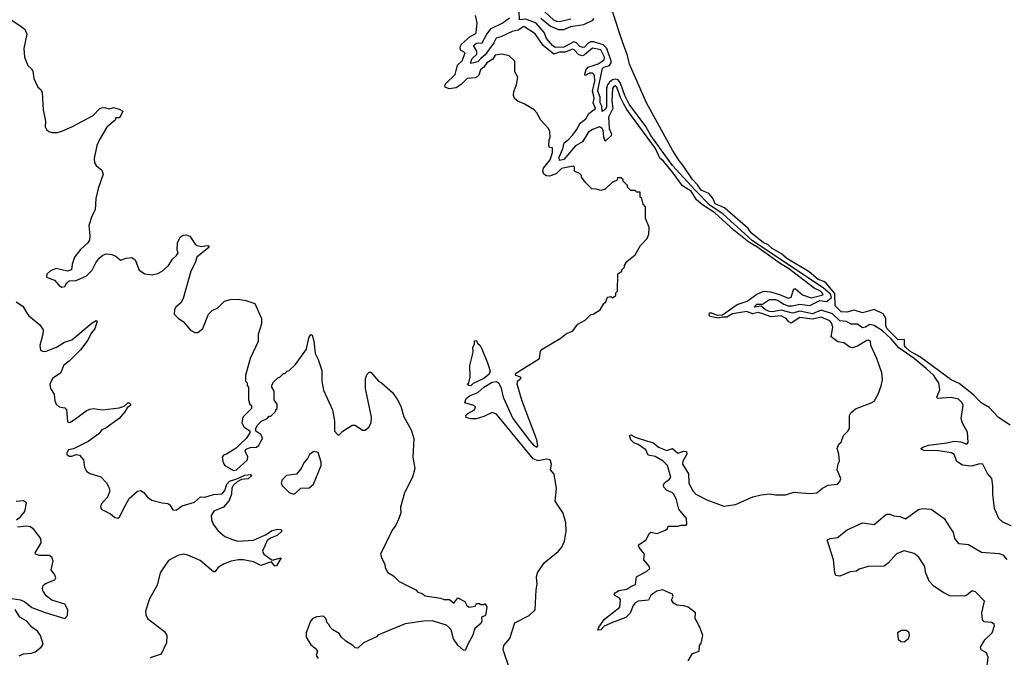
# Model space of a CAD drawing. Extents: x 2470790 to 2659118, y 702284 to 849036.
# Tile 92 of 154: x 2528809 to 2535696, y 797853 to 802316. Entities that reach past the tile are written whole.
import ezdxf

# ---------------------------------------------------------------- set-up
doc = ezdxf.new("R2010")
doc.units = 0

msp = doc.modelspace()

# ---------------------------------------------------------------- linework, layer by layer
at = {"layer": '0CON10XD'}
for points in [[(2535737.6, 799477.6), (2535655, 799532.5), (2535590.9, 799600.9), (2535535.5, 799635), (2535479.7, 799689.7), (2535379.7, 799769.7), (2535324.8, 799794.8), (2535111.5, 799951.5), (2535067.4, 799977.4), (2535034.5, 799995), (2535004.5, 800025), (2534998.6, 800035), (2534997.1, 800077.1), (2534955, 800074.8), (2534874.5, 800155), (2534866.7, 800175), (2534867.3, 800225), (2534848, 800258), (2534785, 800286.5), (2534705, 800264.6), (2534645, 800283.3), (2534595, 800269.6), (2534555, 800271.4), (2534513, 800313), (2534510.5, 800400.5), (2534450.9, 800470.9), (2534433.6, 800483.6), (2534395, 800496.7), (2534331.9, 800551.9), (2534174.1, 800645), (2534138.3, 800678.3), (2534071.5, 800715), (2534042.3, 800742.3), (2534013.1, 800755), (2533925, 800823.2), (2533903.6, 800853.6), (2533738.4, 800998.4), (2533675, 801026.9), (2533658, 801068), (2533628.5, 801098.5), (2533575, 801123.7), (2533550.5, 801160.5), (2533515, 801196.5), (2533448.8, 801298.8), (2533425.4, 801325), (2533375, 801403.3), (2533194.2, 801735), (2533075, 802004.2), (2533061.8, 802065), (2533025, 802161.2), (2532949.1, 802395)], [(2532236.2, 797775), (2532190, 797905), (2532196.7, 797935), (2532236.7, 797985), (2532273.3, 798095), (2532373.6, 798146.4), (2532414, 798185), (2532421.1, 798325), (2532429.2, 798365), (2532424.3, 798415), (2532430.8, 798445), (2532476.8, 798513.2), (2532576.9, 798593.1), (2532602.5, 798625), (2532620.8, 798665), (2532630.8, 798735), (2532629.2, 798795), (2532611.7, 798861.7), (2532555.6, 798945), (2532564, 799035), (2532546.7, 799135), (2532522.5, 799165), (2532530, 799205), (2532520, 799235), (2532495, 799239.5), (2532435, 799228.2), (2532401.8, 799241.8), (2532145, 799555.7), (2532115, 799566.7), (2532055, 799537.5), (2532003, 799523), (2531965, 799522.5), (2531931.7, 799531.7), (2531930, 799545), (2531945, 799560), (2531990, 799585), (2531997.5, 799605), (2531985.9, 799615.9), (2531923.3, 799633.3), (2531932.9, 799665), (2531955, 799684.4), (2532015, 799706.2), (2532055, 799743.8), (2532115, 799779.2), (2532145, 799783.3), (2532157.5, 799775), (2532173.9, 799743.9), (2532191.2, 799675), (2532259.2, 799525), (2532375, 799369.6), (2532405, 799335.6), (2532426.2, 799325), (2532434.3, 799335.7), (2532427.3, 799375), (2532325, 799646), (2532289.5, 799765), (2532292.6, 799787.4), (2532316.4, 799806.4), (2532312.5, 799815), (2532280, 799825), (2532276.7, 799835), (2532283.3, 799845), (2532445, 799943.8), (2532452.5, 799995), (2532465, 800010), (2532590, 800085), (2532635, 800118.8), (2532675, 800136.7), (2532714.1, 800185.9), (2532765, 800213.8), (2532805, 800252.5), (2532820, 800255), (2532870, 800285), (2532895, 800330), (2532908.3, 800341.7), (2532920, 800375), (2532945, 800377.5), (2532955, 800370), (2532980, 800385), (2532980, 800405), (2532990, 800415), (2532993, 800537), (2533020, 800555), (2533020, 800565), (2533040, 800585), (2533040, 800595), (2533057, 800623), (2533115, 800670), (2533152.5, 800735), (2533197.5, 800785), (2533210, 800815), (2533212.5, 800865), (2533187.5, 800925), (2533187, 801007), (2533170, 801025), (2533160, 801065), (2533150, 801075), (2533148.3, 801108.3), (2533125, 801110), (2533115, 801120), (2533085, 801120), (2533060, 801145), (2533060, 801155), (2533030, 801185), (2533030, 801195), (2533015, 801210), (2532991.7, 801208.3), (2532985, 801190), (2532955, 801180), (2532905, 801130), (2532875, 801120), (2532845, 801130), (2532811.7, 801131.7), (2532765, 801180), (2532740, 801215), (2532740, 801225), (2532725, 801240), (2532690, 801255), (2532690, 801285), (2532681.7, 801291.7), (2532598, 801275), (2532561.9, 801238.1), (2532515, 801221.5), (2532495, 801223.8), (2532475.6, 801235.6), (2532467.6, 801255), (2532472.6, 801277.4), (2532519.6, 801335), (2532535.6, 801385.6), (2532535, 801420), (2532515, 801422.5), (2532510, 801435), (2532512.5, 801475), (2532520, 801495), (2532516.7, 801536.7), (2532505, 801557.5), (2532453.9, 801613.9), (2532426.7, 801665), (2532407.5, 801685), (2532337.7, 801727.7), (2532295, 801743.3), (2532271.2, 801765), (2532263.8, 801785), (2532266.4, 801813.6), (2532285, 801860), (2532293, 801913), (2532271.7, 801951.7), (2532272.5, 802025), (2532233.9, 802063.9), (2532185, 802073.8), (2532135, 802068.8), (2532119.2, 802040.8), (2532077.9, 802015), (2532056.6, 801983.4), (2532033.2, 801965), (2532021.4, 801928.6), (2532012.2, 801917.8), (2531995, 801910), (2531938.5, 801905), (2531897.5, 801862.5), (2531861.7, 801838.3), (2531813, 801833), (2531786.4, 801845), (2531783.8, 801855), (2531790.1, 801869.9), (2531855, 801931.5), (2531871.7, 801998.3), (2531905, 802027.5), (2531924.2, 802085), (2531893.3, 802103.3), (2531890.7, 802125), (2531897.9, 802142.1), (2531960.7, 802199.3), (2531993.3, 802215), (2532001.2, 802225), (2532010, 802295), (2531997.5, 802345)], [(2533485, 797828.8), (2533515, 797880), (2533562.5, 797895), (2533563.3, 797935), (2533577, 797953), (2533587.5, 798005), (2533567.5, 798065), (2533533.6, 798123.6), (2533537.5, 798165), (2533485, 798203.3), (2533455, 798213.3), (2533405, 798217.5), (2533381.7, 798231.7), (2533367.5, 798255), (2533381.2, 798278.8), (2533375.6, 798295), (2533305.8, 798325.8), (2533265, 798316.5), (2533245, 798302.9), (2533225, 798285.7), (2533206.5, 798253.5), (2533135, 798245.3), (2533114.6, 798235), (2533099.4, 798215), (2533079, 798161), (2533049.4, 798130.6), (2532955, 798097.8), (2532898.2, 798071.8), (2532875, 798044.7), (2532852.6, 798042.6), (2532859.6, 798065), (2532900.3, 798119.7), (2533007.1, 798205), (2533011.1, 798255), (2533005, 798266.9), (2532972.9, 798285), (2532968.6, 798295), (2532975.6, 798305), (2532999.1, 798320.9), (2533055, 798331.1), (2533085, 798349.6), (2533116.2, 798363.8), (2533123.9, 798416.1), (2533196.7, 798455), (2533216, 798475), (2533212, 798492), (2533176, 798535), (2533180, 798575), (2533141.7, 798621.7), (2533138.8, 798635), (2533144.3, 798645.7), (2533190.8, 798675), (2533211.3, 798718.7), (2533225, 798728.8), (2533269.3, 798720.7), (2533327, 798743), (2533340, 798755), (2533345, 798770), (2533415, 798770), (2533435, 798777.5), (2533471.7, 798778.3), (2533476.7, 798785), (2533473.3, 798825), (2533419.8, 798889.8), (2533404.6, 798954.6), (2533385, 798994.2), (2533375, 799004.4), (2533332.4, 799022.4), (2533315.4, 799045), (2533313.1, 799056.9), (2533320, 799075), (2533355, 799098.9), (2533363.8, 799115), (2533339.7, 799195), (2533310, 799225), (2533255, 799259.1), (2533205, 799268.6), (2533188.5, 799305), (2533135, 799342.8), (2533104.9, 799354.9), (2533083.1, 799375), (2533073.8, 799406.2), (2533085, 799409.7), (2533114.2, 799394.2), (2533201.2, 799365), (2533243.3, 799355), (2533277.5, 799325), (2533335, 799301.2), (2533375, 799313.8), (2533412.8, 799282.8), (2533455, 799295.6), (2533473.8, 799293.8), (2533475.5, 799275.5), (2533448.9, 799225), (2533444.7, 799205), (2533487.8, 799137.8), (2533490.7, 799075), (2533515, 799020.5), (2533538.9, 798995), (2533615, 798955.7), (2533735, 798910), (2533815, 798922.5), (2533937, 798977), (2533995, 798990), (2534055, 798996.7), (2534095, 798990), (2534165, 798990), (2534225, 799008.8), (2534335, 799000), (2534385, 799003.3), (2534423.9, 799036.1), (2534465, 799057.5), (2534530, 799065), (2534547, 799083), (2534552.5, 799105), (2534527.5, 799165), (2534533.6, 799206.4), (2534542.5, 799225), (2534540, 799275), (2534527.5, 799315), (2534540, 799345), (2534555, 799360), (2534572.5, 799405), (2534602.5, 799435), (2534613.3, 799455), (2534612.5, 799545), (2534622.5, 799565), (2534655, 799592.5), (2534765.9, 799634.1), (2534785, 799646.7), (2534814, 799695), (2534835.8, 799754.2), (2534844, 799795), (2534840, 799845), (2534804.2, 799945), (2534763.3, 800035), (2534760, 800065), (2534745, 800073.3), (2534735, 800071.2), (2534669.1, 800030.9), (2534635, 800020), (2534614.7, 800024.7), (2534573.8, 800053.8), (2534531.7, 800061.7), (2534485.3, 800095.3), (2534497.3, 800165), (2534487.9, 800195), (2534475, 800207.3), (2534415, 800232.8), (2534355, 800219.4), (2534265, 800232), (2534205, 800192.9), (2534190.2, 800200.2), (2534171.4, 800225), (2534135, 800243.9), (2534065, 800236.8), (2534000.3, 800259.7), (2533975, 800266), (2533935, 800257.5), (2533895, 800272.7), (2533795, 800256.9), (2533755.5, 800235), (2533725, 800234.5), (2533695, 800225.8), (2533638, 800238), (2533631.4, 800245), (2533635, 800264.4), (2533648.9, 800265), (2533688.1, 800248.1), (2533725, 800251.2), (2533828.5, 800321.5), (2533897.4, 800345), (2533964.6, 800395.4), (2534015, 800416.1), (2534060.8, 800410.8), (2534123.4, 800393.4), (2534185, 800366.7), (2534205.9, 800375), (2534225, 800432.9), (2534235, 800431.1), (2534285, 800390.9), (2534345, 800368.9), (2534421.1, 800388.9), (2534428.4, 800395), (2534411.3, 800415), (2534367.5, 800437.5), (2534187.9, 800575), (2534128.7, 800608.7), (2533965, 800726), (2533908.8, 800758.8), (2533803.7, 800843.7), (2533670.6, 800965), (2533585, 801019.2), (2533543.4, 801055), (2533505, 801115.4), (2533445, 801152.5), (2533375, 801248.5), (2533311.9, 801325), (2533286.6, 801346.6), (2533256, 801415), (2533056.6, 801686.6), (2533036.2, 801723.8), (2533010.8, 801770.8), (2532986.7, 801845), (2532975, 801852.5), (2532965, 801848.9), (2532956.2, 801833.8), (2532950.8, 801745), (2532957.4, 801695), (2532926.8, 801635), (2532932.2, 801555), (2532947.8, 801515), (2532946.1, 801503.9), (2532905, 801465.4), (2532895, 801494.3), (2532890.7, 801540.7), (2532882.5, 801555), (2532865, 801566), (2532815, 801548.6), (2532785, 801526), (2532745, 801461.3), (2532696.7, 801433.3), (2532615, 801338.6), (2532585, 801330.8), (2532583.7, 801355), (2532607.3, 801412.7), (2532616.6, 801453.4), (2532645.6, 801474.4), (2532678.8, 801511.2), (2532704.9, 801545), (2532728.9, 801591.1), (2532768.7, 801621.3), (2532789.5, 801660.5), (2532835.9, 801694.1), (2532821.6, 801735), (2532827.8, 801765), (2532825, 801781.6), (2532815.4, 801815), (2532831.4, 801885), (2532828.9, 801928.9), (2532815, 801941.9), (2532795, 801940.8), (2532765, 801924.5), (2532763.3, 801935), (2532772.4, 801967.6), (2532785, 801983.3), (2532855, 802007.5), (2532897.4, 802035), (2532900.8, 802055), (2532875.2, 802105), (2532815, 802117.2), (2532760.6, 802069.4), (2532745, 802062.8), (2532720.5, 802070.5), (2532687.8, 802105), (2532675, 802110.2), (2532625, 802089.5), (2532585, 802089.8), (2532545, 802074.1), (2532471.8, 802135), (2532415, 802217.1), (2532335, 802267.8), (2532295, 802243.7), (2532255, 802234.4), (2532175, 802195.8), (2532142.7, 802187.3), (2532125.9, 802154.1), (2532065, 802069.4), (2532034.6, 802045.4), (2532015, 802020.5), (2531986.7, 802013.3), (2531965, 802009.2), (2531962.9, 802015), (2531974.2, 802045), (2532007.1, 802075), (2532006.4, 802096.4), (2531984.7, 802135), (2532005, 802152), (2532045, 802153.4), (2532076.7, 802215), (2532106.6, 802253.4), (2532185, 802292.2), (2532235, 802329.5)], [(2535745, 798773.1), (2535685, 798800), (2535657.5, 798825), (2535628, 798895), (2535615.3, 798995.3), (2535616.4, 799053.6), (2535609, 799105), (2535578.8, 799138.8), (2535545, 799204.4), (2535525, 799207.1), (2535465, 799191.1), (2535405, 799198.5), (2535363.9, 799223.9), (2535345, 799272.4), (2535326.2, 799285), (2535235, 799298.9), (2535135, 799301.1), (2535117.7, 799307.7), (2535114.6, 799315), (2535127.1, 799325), (2535165, 799338.4), (2535295, 799353.8), (2535343.7, 799366.3), (2535392.4, 799362.4), (2535435, 799345.4), (2535442.8, 799357.2), (2535437.8, 799427.8), (2535402.9, 799492.9), (2535394.1, 799525), (2535408.6, 799615), (2535402.5, 799635), (2535375, 799659.2), (2535325, 799672.3), (2535228, 799665), (2535225.4, 799675), (2535246.2, 799725), (2535237.4, 799775), (2535219.4, 799799.4), (2535204.2, 799825), (2535149.9, 799875), (2535064.7, 799945), (2534959.4, 800019.4), (2534905, 800082.5), (2534845, 800137.7), (2534785, 800176.7), (2534755, 800181.5), (2534725, 800163.5), (2534705, 800159.4), (2534670.6, 800185), (2534625, 800185.3), (2534593.1, 800203.1), (2534545, 800208.6), (2534495, 800256.1), (2534415, 800283.6), (2534355, 800256.5), (2534266.4, 800276.4), (2534215, 800261.5), (2534135, 800283.1), (2534075, 800271.7), (2534055, 800274.2), (2534026.1, 800285), (2533995, 800310), (2533947.1, 800305), (2533965, 800325.8), (2534005, 800324.4), (2534055, 800358.2), (2534096.9, 800356.9), (2534115, 800351.5), (2534155, 800323.9), (2534185, 800314.4), (2534215, 800313.7), (2534265, 800325.4), (2534335, 800315.6), (2534405, 800349.8), (2534455, 800344.3), (2534487.6, 800372.4), (2534481.2, 800395), (2534428.8, 800438.8), (2533935, 800768.2), (2533727.4, 800957.4), (2533639.9, 801015), (2533535, 801123.7), (2533375, 801295.1), (2533223.1, 801505), (2533188.4, 801568.4), (2533072.7, 801725), (2533041, 801785), (2533012.6, 801872.6), (2532995.7, 801895.7), (2532975, 801900.2), (2532955, 801894.3), (2532935, 801879.7), (2532920.8, 801859.2), (2532914.3, 801835), (2532913.3, 801705), (2532905, 801686.5), (2532884.4, 801674.4), (2532880.9, 801710.9), (2532870.6, 801735), (2532870.7, 801775), (2532854.4, 801815), (2532859.7, 801855), (2532885.7, 801975), (2532895, 801984.5), (2532935, 801996.4), (2532948.9, 802018.9), (2532916.4, 802115), (2532890.2, 802140.2), (2532825, 802160.8), (2532805, 802161.6), (2532785, 802152.6), (2532759.8, 802125), (2532745, 802121.1), (2532725, 802130.6), (2532704.9, 802154.9), (2532685, 802161.1), (2532615, 802123), (2532555, 802122), (2532535, 802134.8), (2532494.1, 802185), (2532476.9, 802226.9), (2532420.8, 802290.8), (2532350.8, 802320.8), (2532304.2, 802315), (2532303.8, 802376.2)], [(2532455, 802327.9), (2532521.1, 802271.1), (2532578, 802248), (2532615, 802246.5), (2532665, 802267.9), (2532755, 802281.8), (2532817.3, 802312.7), (2532824.9, 802325.1)], [(2532481.8, 802371.8), (2532544.2, 802315), (2532565, 802305.4), (2532585, 802304.5), (2532665, 802322)], [(2528755, 802312.5), (2528813.3, 802273.3), (2528845, 802250), (2528860, 802215), (2528837.5, 802115), (2528843.3, 802055), (2528867.5, 801995), (2528893, 801973), (2528902.5, 801955), (2528907.5, 801905), (2528937.5, 801845), (2528956.4, 801826.4), (2528966.4, 801806.4), (2528973.3, 801685), (2528990, 801605), (2528987, 801567), (2528997, 801547), (2529013.9, 801533.9), (2529037, 801527), (2529073, 801527), (2529105, 801536.7), (2529175, 801566.7), (2529323.6, 801646.4), (2529367, 801693), (2529380.7, 801699.3), (2529405, 801702.5), (2529435, 801692.5), (2529465, 801702.5), (2529505, 801690), (2529530, 801675), (2529515, 801640), (2529505, 801630), (2529481.7, 801628.3), (2529478.3, 801611.7), (2529420, 801565), (2529365, 801472.5), (2529350, 801435), (2529331.2, 801345), (2529333.8, 801315), (2529343.3, 801295), (2529383.6, 801263.6), (2529392.5, 801235), (2529357.5, 801135), (2529342.5, 801065), (2529337.5, 800985), (2529315, 800940), (2529293.8, 800876.2), (2529300, 800805), (2529297, 800773), (2529286.4, 800753.6), (2529235, 800707.5), (2529193.3, 800655), (2529176.7, 800605), (2529172.5, 800565), (2529145, 800556.7), (2529065, 800573.8), (2529025, 800557.5), (2529000, 800535), (2528997.5, 800515), (2529053.6, 800493.6), (2529085, 800456.7), (2529105, 800443.3), (2529125, 800447.5), (2529140, 800475), (2529155, 800487.5), (2529205, 800490), (2529276.4, 800523.6), (2529316.1, 800563.9), (2529341.2, 800615), (2529365, 800647.5), (2529391.7, 800668.3), (2529415, 800676.7), (2529453, 800673), (2529481.7, 800661.7), (2529515, 800632.5), (2529555, 800647.5), (2529595, 800652.5), (2529616.1, 800636.1), (2529645, 800562.5), (2529685, 800536.7), (2529735, 800530), (2529775, 800538.8), (2529805, 800556), (2529851.2, 800595), (2529879.4, 800640.6), (2529906.7, 800665), (2529917.5, 800685), (2529910, 800705), (2529912.5, 800755), (2529932.5, 800795), (2529952.3, 800807.7), (2529975, 800811.2), (2530000.5, 800800.5), (2530036.2, 800745), (2530051.2, 800735), (2530081.4, 800728.6), (2530105, 800733.8), (2530125, 800735.6), (2530135.9, 800724.1), (2530047.5, 800655), (2530036.4, 800613.6), (2530007.5, 800555), (2529952.5, 800365), (2529936.4, 800333.6), (2529902.5, 800305), (2529893, 800287), (2529890, 800255), (2529920, 800225), (2529953, 800203), (2530005, 800142.5), (2530035, 800127.5), (2530055, 800127.5), (2530090, 800155), (2530130, 800255), (2530155, 800280), (2530195, 800300), (2530243, 800347), (2530285, 800357.5), (2530335, 800360), (2530391.7, 800351.7), (2530455, 800330), (2530500, 800225), (2530501.7, 800188.3), (2530478.3, 800111.7), (2530477, 800063), (2530422.5, 799945), (2530390, 799825), (2530390, 799785), (2530400, 799775), (2530400, 799755), (2530410, 799745), (2530410, 799655), (2530420, 799625), (2530430, 799615), (2530430, 799595), (2530370, 799535), (2530362.5, 799495), (2530380, 799465), (2530418.3, 799438.3), (2530420, 799425), (2530392.5, 799385), (2530353, 799347), (2530323, 799317), (2530255.9, 799274.1), (2530235, 799268), (2530226, 799255), (2530232.7, 799215), (2530245, 799195.7), (2530305, 799160.4), (2530326, 799165), (2530402.5, 799235), (2530405.8, 799255.8), (2530387.5, 799295), (2530390.7, 799309.3), (2530425, 799322), (2530465, 799324), (2530482.1, 799337.9), (2530506.7, 799385), (2530506.4, 799396.4), (2530495, 799412.5), (2530460, 799435), (2530460, 799455), (2530470, 799475), (2530500, 799505), (2530540, 799525), (2530555, 799540), (2530565, 799540), (2530600, 799575), (2530601.7, 799588.3), (2530610, 799595), (2530610, 799625), (2530590, 799655), (2530590, 799715), (2530573, 799743), (2530573, 799757), (2530585, 799780), (2530615, 799810), (2530630, 799815), (2530655, 799840), (2530665, 799840), (2530680, 799855), (2530695, 799860), (2530738.3, 799901.7), (2530815, 800010), (2530831.7, 800088.3), (2530845, 800112.5), (2530855, 800107.5), (2530866.4, 800066.4), (2530875, 799980), (2530897, 799937), (2530921.7, 799861.7), (2530923, 799787), (2530933.6, 799723.6), (2530996.4, 799586.4), (2531006.7, 799535), (2531012.5, 799505), (2531012.5, 799435), (2531035, 799410), (2531045, 799410), (2531070, 799435), (2531135, 799477.5), (2531155, 799477.5), (2531207, 799443), (2531225, 799442.5), (2531252.5, 799465), (2531266.7, 799495), (2531270, 799535), (2531227.5, 799735), (2531227.5, 799805), (2531240, 799835), (2531255, 799850), (2531265, 799850), (2531320, 799785), (2531340, 799775), (2531416.4, 799706.4), (2531452.5, 799655), (2531475, 799610), (2531496.4, 799536.4), (2531546.7, 799445), (2531566.7, 799385), (2531560, 799255), (2531573.3, 799175), (2531556.7, 799115), (2531500, 799005), (2531473.8, 798905), (2531474.2, 798865), (2531462.5, 798825), (2531441.2, 798778.8), (2531415, 798742.5), (2531332.5, 798575), (2531342.5, 798545), (2531362.5, 798505), (2531365, 798480), (2531385, 798447.5), (2531423, 798423), (2531463.9, 798383.9), (2531580, 798325), (2531595, 798310), (2531625, 798300), (2531645, 798283.3), (2531755, 798266.7), (2531775, 798257.5), (2531815, 798257.5), (2531845, 798232.5), (2531875, 798270), (2531923.9, 798243.9), (2531937.5, 798215), (2531953.6, 798203.6), (2531995, 798210), (2532005, 798230), (2532025, 798230), (2532035, 798222.5), (2532057.5, 798222.5), (2532065, 798230), (2532077.5, 798205), (2532067.5, 798145), (2532040, 798135), (2532042.5, 798105), (2532035, 798090), (2531992.5, 798055), (2531977, 798003), (2531947.5, 797955), (2531925, 797900), (2531913.6, 797903.6), (2531875, 797937.5), (2531843.3, 797983.3), (2531828, 798045), (2531815, 798060), (2531795, 798077.5), (2531695, 798108.8), (2531635, 798106), (2531505, 798086.2), (2531315, 798007.5), (2531305, 797997.5), (2531215, 797953.3), (2531175, 797917.5), (2531155, 797920), (2531140, 797935)], [(2528785, 800340.8), (2528831.4, 800311.4), (2528856.7, 800266.7), (2528873, 800243), (2528951.2, 800181.2), (2528973.3, 800145), (2528972, 800115), (2528950, 800035), (2528955, 800002.5), (2528972.9, 799992.9), (2528995, 799995.6), (2529065.9, 800024.1), (2529121.9, 800058.1), (2529175, 800075.6), (2529316.7, 800195), (2529345, 800210), (2529352.5, 800205), (2529335, 800152), (2529308.9, 800121.1), (2529285, 800072.5), (2529235, 800006), (2529154.6, 799925.4), (2529115.7, 799895), (2529097.8, 799845), (2529038.9, 799805), (2529019.4, 799765), (2529024.4, 799735), (2529050.9, 799695), (2529055, 799647.5), (2529065, 799624.2), (2529085, 799605.8), (2529125, 799598.8), (2529135.9, 799585.9), (2529145, 799502.5), (2529155, 799496.7), (2529165, 799500), (2529210.2, 799529.8), (2529275, 799578), (2529300.3, 799589.7), (2529325, 799594), (2529386.3, 799586.3), (2529505, 799600), (2529540, 799610), (2529565, 799634), (2529575, 799633.8), (2529583.8, 799625), (2529583.8, 799615), (2529560.6, 799599.4), (2529545, 799570.8), (2529505.5, 799524.5), (2529415, 799460), (2529385, 799445.4), (2529362.2, 799417.8), (2529287.3, 799362.7), (2529186.9, 799313.1), (2529151.2, 799305), (2529138.1, 799285), (2529140, 799275), (2529155, 799260.8), (2529175, 799260), (2529205, 799273.3), (2529228.3, 799268.3), (2529256.7, 799235), (2529263.3, 799185), (2529276.1, 799156.1), (2529300.5, 799140.5), (2529376.1, 799116.1), (2529416.7, 799075), (2529433.3, 799045), (2529440, 799015), (2529423.3, 798975), (2529378.8, 798925), (2529374, 798905), (2529385, 798886.7), (2529445, 798856.7), (2529475, 798832.5), (2529495, 798826.7), (2529510.5, 798839.5), (2529533.2, 798886.8), (2529576.1, 798963.9), (2529632.5, 799015), (2529655, 799020), (2529677.7, 799007.7), (2529704.1, 798974.1), (2529734.1, 798954.1), (2529805, 798933.3), (2529845, 798930), (2529859.3, 798919.3), (2529880, 798885), (2529905, 798882.5), (2529945, 798913.3), (2530031.3, 798938.7), (2530075, 798976.9), (2530105, 798973.8), (2530165, 798991.8), (2530225, 798996.5), (2530245, 799020), (2530258, 799065), (2530276.8, 799085), (2530328.7, 799101.3), (2530385, 799128.9), (2530425, 799131.9), (2530434.2, 799125), (2530407.4, 799102.6), (2530361.9, 799098.1), (2530329.7, 799080.3), (2530303.4, 799056.6), (2530293.9, 799036.1), (2530291.6, 798995), (2530275, 798950), (2530235.6, 798904.4), (2530167.8, 798875), (2530149.2, 798845), (2530150.8, 798815), (2530162, 798785), (2530195, 798741.4), (2530245, 798698.6), (2530297.6, 798677.6), (2530335.5, 798665.5), (2530445, 798672), (2530528.9, 798711.1), (2530575, 798740), (2530615, 798749.4), (2530637.6, 798747.6), (2530642, 798735), (2530609.2, 798705), (2530563.1, 798686.9), (2530540.5, 798669.5), (2530507.8, 798595), (2530517.1, 798575), (2530575, 798533.3), (2530638.8, 798548.8), (2530605, 798494.2), (2530595, 798492), (2530571.7, 798521.7), (2530495, 798496.5), (2530445, 798522.1), (2530375, 798536), (2530340, 798535), (2530287.5, 798525), (2530234.4, 798505.6), (2530197.3, 798482.7), (2530175, 798451.2), (2530165, 798451.2), (2530071.2, 798531.2), (2529985, 798568.4), (2529954.8, 798575.2), (2529916, 798565), (2529850.3, 798529.7), (2529825, 798493.3), (2529792, 798445), (2529771.7, 798358.3), (2529718.3, 798261.7), (2529690, 798175), (2529690.7, 798150.7), (2529704.1, 798124.1), (2529823, 798033), (2529837.5, 798005), (2529836.7, 797955), (2529800, 797875), (2529721.7, 797848.3)], [(2531965, 799754), (2531950, 799755), (2531940, 799765), (2531950, 799775), (2531960, 799815), (2531957.5, 799895), (2531981.7, 799988.3), (2531980, 800025), (2531990, 800045), (2531991.7, 800068.3), (2532005, 800070), (2532011.7, 800051.7), (2532030, 800035), (2532041.7, 800011.7), (2532082.5, 799915), (2532100, 799855), (2532092.5, 799835), (2532056.2, 799805), (2531981.2, 799768.8), (2531965, 799754)], [(2530725, 798994.2), (2530739.1, 799000.9), (2530775, 799037.5), (2530835, 799040), (2530864, 799065), (2530918.6, 799195), (2530917.9, 799217.9), (2530896.7, 799286.7), (2530867, 799293), (2530837.3, 799272.7), (2530823.3, 799245), (2530795.8, 799215), (2530779.2, 799175), (2530745.6, 799134.4), (2530676.7, 799125), (2530645.7, 799095), (2530638.6, 799075), (2530644.2, 799055), (2530695, 799007.5), (2530725, 798994.2)], [(2528786, 798815), (2528814, 798836), (2528845, 798874.3), (2528858.1, 798935), (2528835, 798948.9), (2528785, 798942.9)], [(2535575, 797771.2), (2535582.9, 797855), (2535572, 797885), (2535534.2, 797904.2), (2535528.7, 797925), (2535560.2, 797975), (2535611.3, 798025), (2535628.1, 798075), (2535626.5, 798085), (2535607.2, 798097.2), (2535555, 798102.3), (2535544.3, 798114.3), (2535539.2, 798165), (2535558.8, 798245), (2535495, 798312.2), (2535472.6, 798317.4), (2535435, 798288.8), (2535415, 798282), (2535315, 798283.3), (2535273.4, 798303.4), (2535205, 798348.6), (2535171.7, 798385), (2535145, 798449.2), (2535139.8, 798489.8), (2535096, 798556), (2535065, 798578.8), (2534995, 798598.8), (2534943.1, 798576.9), (2534885.3, 798514.7), (2534855, 798491.5), (2534745, 798489.7), (2534680.9, 798469.1), (2534662.9, 798455), (2534619.1, 798450.9), (2534545, 798421.8), (2534517.5, 798425), (2534510, 798445), (2534502.5, 798535), (2534458, 798675), (2534477.5, 798685), (2534528.9, 798691.1), (2534597.1, 798745), (2534705, 798794.8), (2534785, 798783), (2534862, 798848), (2534875.2, 798854.8), (2534895, 798854.3), (2534923.2, 798843.2), (2534965, 798839.3), (2535005, 798823.2), (2535095, 798888.4), (2535125, 798893.7), (2535185, 798890.4), (2535276.3, 798825), (2535337.5, 798727.5), (2535347.9, 798685), (2535375, 798648.8), (2535445, 798641.6), (2535537.9, 798587.9), (2535659.8, 798579.8), (2535685, 798570), (2535715, 798537.3)], [(2528755, 798263.7), (2528815, 798254.7), (2528845, 798240.4), (2528895, 798200.9), (2528987.3, 798167.3), (2529125, 798124.2), (2529142.9, 798145), (2529145.6, 798185), (2529125, 798224.2), (2529033.8, 798253.8), (2528993.7, 798283.7), (2528974.4, 798315), (2528968.1, 798335), (2528973.5, 798356.5), (2528990.9, 798369.1), (2529055, 798394.4), (2529061.4, 798408.6), (2529055, 798430), (2529028.6, 798465), (2529042.7, 798525), (2529034.3, 798555), (2529015, 798566.4), (2528945, 798565.6), (2528919.2, 798575), (2528917.5, 798585), (2528959.2, 798655), (2528956.9, 798685), (2528909.7, 798745), (2528885, 798765.3), (2528855, 798771.2), (2528795, 798764.3)], [(2528806.6, 797863.4), (2528835, 797878.2), (2528892.2, 797882.2), (2528918.5, 797891.5), (2528959.4, 797925), (2528974.3, 797945), (2528955, 798005.8), (2528935, 798036.9), (2528895, 798064.4), (2528858.8, 798105), (2528811.2, 798135), (2528777.5, 798187.5)], [(2531140, 797935), (2531090, 797965), (2531060, 797995), (2531045, 798020), (2531000, 798045), (2530980, 798065), (2530975, 798080), (2530960, 798095), (2530950, 798125), (2530935, 798140), (2530885, 798137.5), (2530860, 798125), (2530843, 798107), (2530812.5, 798025), (2530812.5, 797995), (2530845, 797940), (2530875, 797917.5), (2530892.5, 797895), (2530882.5, 797865), (2530897.5, 797845)], [(2534995, 797962.5), (2535026.4, 797983.6), (2535032.5, 798005), (2535030, 798025), (2535011.7, 798041.7), (2534978.3, 798041.7), (2534950, 798025), (2534955, 797980), (2534973, 797963), (2534995, 797962.5)]]:
    msp.add_lwpolyline(points, dxfattribs=at)

doc.saveas('drawing.dxf')
